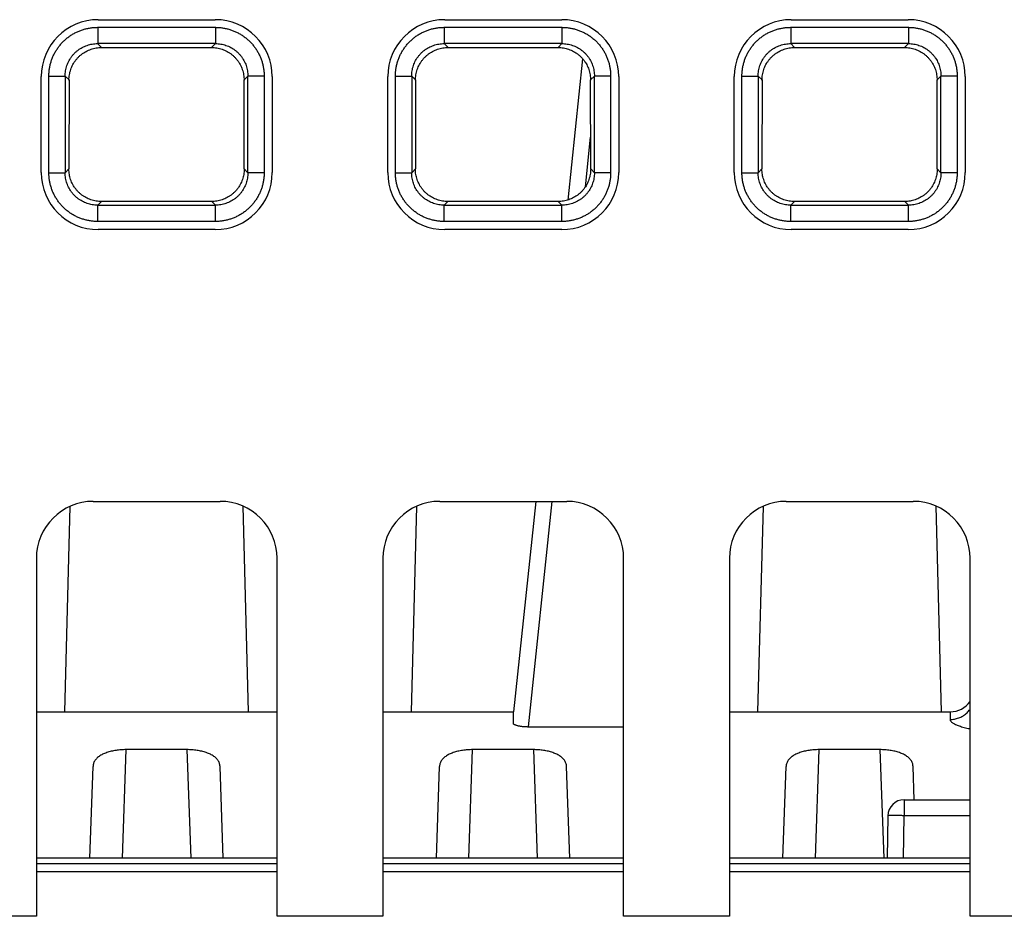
# Model space of a CAD drawing. Header units: inches. Extents: x 0 to 34, y 0 to 22.
# Tile 25 of 78: x 17.014 to 17.619, y 3.807 to 4.358. Entities that reach past the tile are written whole.
import ezdxf

# ---------------------------------------------------------------- set-up
doc = ezdxf.new("R2010")
doc.units = ezdxf.units.IN
doc.header["$LTSCALE"] = 1.87
doc.header["$MEASUREMENT"] = 0
doc.layers.get('0').update_dxf_attribs({"linetype": 'CONTINUOUS'})

msp = doc.modelspace()

# ---------------------------------------------------------------- linework, layer by layer
at = {"color": 7, "linetype": 'CONTINUOUS'}
for p, q in [((17.06193, 4.35808), (17.13393, 4.35808)), ((17.27493, 4.35808), (17.34693, 4.35808)), ((17.48793, 4.35808), (17.55993, 4.35808)), ((17.06163, 4.35339), (17.13398, 4.35339)), ((17.06163, 4.35339), (17.06163, 4.3434)), ((17.13398, 4.35339), (17.13398, 4.3434)), ((17.27463, 4.35339), (17.34698, 4.35339)), ((17.27463, 4.35339), (17.27463, 4.3434)), ((17.34698, 4.35339), (17.34698, 4.3434)), ((17.48763, 4.35339), (17.55998, 4.35339)), ((17.48763, 4.35339), (17.48763, 4.3434)), ((17.55998, 4.35339), (17.55998, 4.3434)), ((17.13398, 4.3434), (17.06162, 4.3434)), ((17.06402, 4.34101), (17.06162, 4.3434)), ((17.06402, 4.34101), (17.1316, 4.34101)), ((17.13398, 4.3434), (17.1316, 4.34101)), ((17.34698, 4.3434), (17.27462, 4.3434)), ((17.27702, 4.34101), (17.27462, 4.3434)), ((17.27702, 4.34101), (17.3446, 4.34101)), ((17.34698, 4.3434), (17.3446, 4.34101)), ((17.55998, 4.3434), (17.48762, 4.3434)), ((17.49002, 4.34101), (17.48762, 4.3434)), ((17.49002, 4.34101), (17.5576, 4.34101)), ((17.55998, 4.3434), (17.5576, 4.34101)), ((17.35972, 4.33409), (17.35054, 4.24723)), ((17.02693, 4.26408), (17.02693, 4.32308)), ((17.03165, 4.32341), (17.04164, 4.32341)), ((17.03165, 4.26406), (17.03165, 4.32341)), ((17.04164, 4.32341), (17.04401, 4.32105)), ((17.04164, 4.32341), (17.04164, 4.26405)), ((17.15161, 4.32105), (17.15397, 4.32342)), ((17.15397, 4.26406), (17.15397, 4.32342)), ((17.16396, 4.32341), (17.15397, 4.32341)), ((17.16396, 4.32341), (17.16396, 4.26406)), ((17.16893, 4.32308), (17.16893, 4.26408)), ((17.23993, 4.26408), (17.23993, 4.32308)), ((17.24465, 4.32341), (17.25464, 4.32341)), ((17.24465, 4.26406), (17.24465, 4.32341)), ((17.25464, 4.32341), (17.25701, 4.32105)), ((17.25464, 4.32341), (17.25464, 4.26405)), ((17.36461, 4.32105), (17.36697, 4.32342)), ((17.36697, 4.26406), (17.36697, 4.32342)), ((17.37696, 4.32341), (17.36697, 4.32341)), ((17.37696, 4.32341), (17.37696, 4.26406)), ((17.38193, 4.32308), (17.38193, 4.26408)), ((17.45293, 4.26408), (17.45293, 4.32308)), ((17.45765, 4.32341), (17.46764, 4.32341)), ((17.45765, 4.26406), (17.45765, 4.32341)), ((17.46764, 4.32341), (17.47001, 4.32105)), ((17.46764, 4.32341), (17.46764, 4.26405)), ((17.57761, 4.32105), (17.57997, 4.32342)), ((17.57997, 4.26406), (17.57997, 4.32342)), ((17.58996, 4.32341), (17.57997, 4.32341)), ((17.58996, 4.32341), (17.58996, 4.26406)), ((17.59493, 4.32308), (17.59493, 4.26408)), ((17.04401, 4.32105), (17.04394, 4.26635)), ((17.15167, 4.26635), (17.15161, 4.32105)), ((17.25701, 4.32105), (17.25694, 4.26635)), ((17.36467, 4.26635), (17.36461, 4.32105)), ((17.47001, 4.32105), (17.46994, 4.26635)), ((17.57767, 4.26635), (17.57761, 4.32105)), ((17.36142, 4.25539), (17.36465, 4.28592)), ((17.03165, 4.26406), (17.04164, 4.26406)), ((17.04394, 4.26635), (17.04164, 4.26405)), ((17.15397, 4.26406), (17.15167, 4.26635)), ((17.16396, 4.26406), (17.15397, 4.26406)), ((17.24465, 4.26406), (17.25464, 4.26406)), ((17.25694, 4.26635), (17.25464, 4.26405)), ((17.36697, 4.26406), (17.36467, 4.26635)), ((17.37696, 4.26406), (17.36697, 4.26406)), ((17.45765, 4.26406), (17.46764, 4.26406)), ((17.46994, 4.26635), (17.46764, 4.26405)), ((17.57997, 4.26406), (17.57767, 4.26635)), ((17.58996, 4.26406), (17.57997, 4.26406)), ((17.06163, 4.24407), (17.0639, 4.24634)), ((17.06163, 4.24407), (17.13399, 4.24407)), ((17.06163, 4.23408), (17.06163, 4.24407)), ((17.13171, 4.24634), (17.0639, 4.24634)), ((17.13171, 4.24634), (17.13399, 4.24407)), ((17.13398, 4.23408), (17.13398, 4.24407)), ((17.27463, 4.24407), (17.2769, 4.24634)), ((17.27463, 4.24407), (17.34699, 4.24407)), ((17.27463, 4.23408), (17.27463, 4.24407)), ((17.34471, 4.24634), (17.2769, 4.24634)), ((17.34471, 4.24634), (17.34699, 4.24407)), ((17.34698, 4.23408), (17.34698, 4.24407)), ((17.48763, 4.24407), (17.4899, 4.24634)), ((17.48763, 4.24407), (17.55999, 4.24407)), ((17.48763, 4.23408), (17.48763, 4.24407)), ((17.55771, 4.24634), (17.4899, 4.24634)), ((17.55771, 4.24634), (17.55999, 4.24407)), ((17.55998, 4.23408), (17.55998, 4.24407)), ((17.13398, 4.23408), (17.06163, 4.23408)), ((17.34698, 4.23408), (17.27463, 4.23408)), ((17.55998, 4.23408), (17.48763, 4.23408)), ((17.13393, 4.22908), (17.06193, 4.22908)), ((17.34693, 4.22908), (17.27493, 4.22908)), ((17.55993, 4.22908), (17.48793, 4.22908)), ((17.05893, 4.06208), (17.13693, 4.06208)), ((17.27193, 4.06208), (17.34993, 4.06208)), ((17.33098, 4.06208), (17.3173, 3.9327)), ((17.32636, 3.92361), (17.341, 4.06208)), ((17.48493, 4.06208), (17.56293, 4.06208)), ((17.04461, 4.05901), (17.04131, 3.93273)), ((17.15431, 3.93273), (17.151, 4.05911)), ((17.25761, 4.05901), (17.25431, 3.93273)), ((17.47061, 4.05901), (17.46731, 3.93273)), ((17.58031, 3.93273), (17.577, 4.05911)), ((17.02393, 4.02708), (17.02393, 3.80708)), ((17.17193, 3.80708), (17.17193, 4.02708)), ((17.23693, 4.02708), (17.23693, 3.80708)), ((17.38493, 3.80708), (17.38493, 4.02708)), ((17.44993, 4.02708), (17.44993, 3.80708)), ((17.59793, 3.80708), (17.59793, 4.02708)), ((17.02393, 3.93273), (17.17193, 3.93273)), ((17.23693, 3.93273), (17.31731, 3.93273)), ((17.31731, 3.92524), (17.31731, 3.93273)), ((17.44993, 3.93273), (17.58569, 3.93273)), ((17.58569, 3.93273), (17.58556, 3.92803)), ((17.32636, 3.92361), (17.38493, 3.92361)), ((17.0768, 3.84276), (17.07913, 3.9095)), ((17.11648, 3.9095), (17.07913, 3.9095)), ((17.11648, 3.9095), (17.11881, 3.84276)), ((17.2898, 3.84276), (17.29213, 3.9095)), ((17.32948, 3.9095), (17.29213, 3.9095)), ((17.32948, 3.9095), (17.33181, 3.84276)), ((17.5028, 3.84276), (17.50513, 3.9095)), ((17.54248, 3.9095), (17.50513, 3.9095)), ((17.54248, 3.9095), (17.54481, 3.84276)), ((17.05681, 3.84276), (17.05879, 3.89924)), ((17.1388, 3.84276), (17.13683, 3.89924)), ((17.26981, 3.84276), (17.27179, 3.89924)), ((17.3518, 3.84276), (17.34983, 3.89924)), ((17.48281, 3.84276), (17.48479, 3.89924)), ((17.56354, 3.87873), (17.56283, 3.89924)), ((17.55733, 3.87873), (17.59793, 3.87873)), ((17.55733, 3.87873), (17.55733, 3.86891)), ((17.54733, 3.86891), (17.54688, 3.84276)), ((17.55688, 3.84276), (17.55733, 3.86891)), ((17.59793, 3.86891), (17.55733, 3.86891)), ((17.17193, 3.84276), (17.02393, 3.84276)), ((17.02393, 3.83946), (17.17193, 3.83946)), ((17.38493, 3.84276), (17.23693, 3.84276)), ((17.23693, 3.83946), (17.38493, 3.83946)), ((17.59793, 3.84276), (17.44993, 3.84276)), ((17.44993, 3.83946), (17.59793, 3.83946)), ((17.17193, 3.83446), (17.02393, 3.83446)), ((17.38493, 3.83446), (17.23693, 3.83446)), ((17.59793, 3.83446), (17.44993, 3.83446)), ((17.02393, 3.80708), (16.95893, 3.80708)), ((17.23693, 3.80708), (17.17193, 3.80708)), ((17.44993, 3.80708), (17.38493, 3.80708)), ((17.97847, 3.80708), (17.59793, 3.80708))]:
    msp.add_line(p, q, dxfattribs=at)
for centre, radius, start, end in [((17.06193, 4.32308), 0.035, 90, 180), ((17.13393, 4.32308), 0.035, 0, 90), ((17.27493, 4.32308), 0.035, 90, 180), ((17.34693, 4.32308), 0.035, 0, 90), ((17.48793, 4.32308), 0.035, 90, 180), ((17.55993, 4.32308), 0.035, 0, 90), ((17.06193, 4.26408), 0.035, 180, 270), ((17.13393, 4.26408), 0.035, 270, 360), ((17.27493, 4.26408), 0.035, 180, 270), ((17.34693, 4.26408), 0.035, 270, 360), ((17.48793, 4.26408), 0.035, 180, 270), ((17.55993, 4.26408), 0.035, 270, 360), ((17.05893, 4.02708), 0.035, 90, 180), ((17.13693, 4.02708), 0.035, 0, 90), ((17.27193, 4.02708), 0.035, 90, 180), ((17.34993, 4.02708), 0.035, 0, 90), ((17.48493, 4.02708), 0.035, 90, 180), ((17.56293, 4.02708), 0.035, 0, 90), ((17.58569, 3.94773), 0.015, 270, 324.75112), ((17.55733, 3.86873), 0.01, 90, 179)]:
    msp.add_arc(centre, radius, start, end, dxfattribs=at)
for points, knots in [([(17.03165, 4.32341), (17.03165, 4.32414), (17.03171, 4.32563), (17.03195, 4.32784), (17.03236, 4.33004), (17.03294, 4.33221), (17.03368, 4.33434), (17.03458, 4.3364), (17.03563, 4.33839), (17.03682, 4.34029), (17.03815, 4.3421), (17.03962, 4.34381), (17.04121, 4.3454), (17.04292, 4.34687), (17.04473, 4.34821), (17.04663, 4.3494), (17.04862, 4.35045), (17.05068, 4.35135), (17.05281, 4.35209), (17.05498, 4.35267), (17.05719, 4.35309), (17.05941, 4.35334), (17.06089, 4.35339), (17.06163, 4.35339)], [0, 0, 0, 0, 0.047006, 0.094319, 0.141877, 0.189582, 0.237333, 0.285038, 0.332694, 0.380352, 0.428054, 0.475799, 0.523576, 0.571354, 0.619092, 0.666762, 0.71442, 0.762147, 0.809961, 0.857762, 0.905438, 0.952883, 1, 1, 1, 1]), ([(17.13398, 4.35339), (17.13472, 4.35339), (17.1362, 4.35334), (17.13841, 4.35309), (17.14062, 4.35268), (17.14279, 4.3521), (17.14491, 4.35136), (17.14697, 4.35046), (17.14896, 4.34942), (17.15087, 4.34822), (17.15267, 4.34689), (17.15438, 4.34542), (17.15597, 4.34383), (17.15744, 4.34213), (17.15878, 4.34032), (17.15997, 4.33841), (17.16102, 4.33642), (17.16192, 4.33436), (17.16267, 4.33224), (17.16325, 4.33006), (17.16366, 4.32785), (17.16391, 4.32563), (17.16396, 4.32415), (17.16396, 4.32341)], [0, 0, 0, 0, 0.047005, 0.094319, 0.141876, 0.189582, 0.237333, 0.285038, 0.332694, 0.380352, 0.428054, 0.475799, 0.523575, 0.571354, 0.619091, 0.666762, 0.71442, 0.762147, 0.809961, 0.857762, 0.905438, 0.952882, 1, 1, 1, 1]), ([(17.24465, 4.32341), (17.24465, 4.32414), (17.24471, 4.32563), (17.24495, 4.32784), (17.24536, 4.33004), (17.24594, 4.33221), (17.24668, 4.33434), (17.24758, 4.3364), (17.24863, 4.33839), (17.24982, 4.34029), (17.25115, 4.3421), (17.25262, 4.34381), (17.25421, 4.3454), (17.25592, 4.34687), (17.25773, 4.34821), (17.25963, 4.3494), (17.26162, 4.35045), (17.26368, 4.35135), (17.26581, 4.35209), (17.26798, 4.35267), (17.27019, 4.35309), (17.27241, 4.35334), (17.27389, 4.35339), (17.27463, 4.35339)], [0, 0, 0, 0, 0.047006, 0.094319, 0.141877, 0.189582, 0.237333, 0.285038, 0.332694, 0.380352, 0.428054, 0.475799, 0.523576, 0.571354, 0.619092, 0.666762, 0.71442, 0.762147, 0.809961, 0.857762, 0.905438, 0.952883, 1, 1, 1, 1]), ([(17.34698, 4.35339), (17.34772, 4.35339), (17.3492, 4.35334), (17.35141, 4.35309), (17.35362, 4.35268), (17.35579, 4.3521), (17.35791, 4.35136), (17.35997, 4.35046), (17.36196, 4.34942), (17.36387, 4.34822), (17.36567, 4.34689), (17.36738, 4.34542), (17.36897, 4.34383), (17.37044, 4.34213), (17.37178, 4.34032), (17.37297, 4.33841), (17.37402, 4.33642), (17.37492, 4.33436), (17.37567, 4.33224), (17.37625, 4.33006), (17.37666, 4.32785), (17.37691, 4.32563), (17.37696, 4.32415), (17.37696, 4.32341)], [0, 0, 0, 0, 0.047005, 0.094319, 0.141876, 0.189582, 0.237333, 0.285038, 0.332694, 0.380352, 0.428054, 0.475799, 0.523575, 0.571354, 0.619091, 0.666762, 0.71442, 0.762147, 0.809961, 0.857762, 0.905438, 0.952882, 1, 1, 1, 1]), ([(17.45765, 4.32341), (17.45765, 4.32414), (17.45771, 4.32563), (17.45795, 4.32784), (17.45836, 4.33004), (17.45894, 4.33221), (17.45968, 4.33434), (17.46058, 4.3364), (17.46163, 4.33839), (17.46282, 4.34029), (17.46415, 4.3421), (17.46562, 4.34381), (17.46721, 4.3454), (17.46892, 4.34687), (17.47073, 4.34821), (17.47263, 4.3494), (17.47462, 4.35045), (17.47668, 4.35135), (17.47881, 4.35209), (17.48098, 4.35267), (17.48319, 4.35309), (17.48541, 4.35334), (17.48689, 4.35339), (17.48763, 4.35339)], [0, 0, 0, 0, 0.047006, 0.094319, 0.141877, 0.189582, 0.237333, 0.285038, 0.332694, 0.380352, 0.428054, 0.475799, 0.523576, 0.571354, 0.619092, 0.666762, 0.71442, 0.762147, 0.809961, 0.857762, 0.905438, 0.952883, 1, 1, 1, 1]), ([(17.55998, 4.35339), (17.56072, 4.35339), (17.5622, 4.35334), (17.56441, 4.35309), (17.56662, 4.35268), (17.56879, 4.3521), (17.57091, 4.35136), (17.57297, 4.35046), (17.57496, 4.34942), (17.57687, 4.34822), (17.57867, 4.34689), (17.58038, 4.34542), (17.58197, 4.34383), (17.58344, 4.34213), (17.58478, 4.34032), (17.58597, 4.33841), (17.58702, 4.33642), (17.58792, 4.33436), (17.58867, 4.33224), (17.58925, 4.33006), (17.58966, 4.32785), (17.58991, 4.32563), (17.58996, 4.32415), (17.58996, 4.32341)], [0, 0, 0, 0, 0.047005, 0.094319, 0.141876, 0.189582, 0.237333, 0.285038, 0.332694, 0.380352, 0.428054, 0.475799, 0.523575, 0.571354, 0.619091, 0.666762, 0.71442, 0.762147, 0.809961, 0.857762, 0.905438, 0.952882, 1, 1, 1, 1]), ([(17.04164, 4.32341), (17.04164, 4.32396), (17.04169, 4.32506), (17.04189, 4.32671), (17.04223, 4.32833), (17.0427, 4.32991), (17.0433, 4.33145), (17.04403, 4.33294), (17.04487, 4.33436), (17.04583, 4.3357), (17.04689, 4.33696), (17.04806, 4.33813), (17.04932, 4.3392), (17.05067, 4.34016), (17.05209, 4.34101), (17.05357, 4.34173), (17.05512, 4.34233), (17.05671, 4.34281), (17.05833, 4.34315), (17.05997, 4.34335), (17.06108, 4.3434), (17.06163, 4.3434)], [0, 0, 0, 0, 0.052695, 0.105385, 0.158057, 0.2107, 0.2633, 0.315847, 0.368355, 0.420845, 0.473353, 0.525913, 0.578519, 0.631135, 0.683744, 0.736378, 0.789071, 0.841811, 0.894573, 0.947332, 1, 1, 1, 1]), ([(17.04397, 4.32088), (17.04397, 4.32146), (17.04406, 4.32259), (17.04424, 4.32426), (17.04459, 4.32589), (17.04505, 4.32748), (17.04566, 4.32903), (17.04638, 4.33052), (17.04723, 4.33194), (17.04819, 4.33329), (17.04926, 4.33456), (17.05044, 4.33574), (17.05171, 4.33681), (17.05306, 4.33777), (17.05448, 4.33862), (17.05598, 4.33935), (17.05753, 4.33995), (17.05912, 4.34043), (17.06074, 4.34076), (17.06238, 4.34097), (17.06347, 4.34101), (17.06402, 4.34101)], [0, 0, 0, 0, 0.054999, 0.107483, 0.160155, 0.212684, 0.265083, 0.317605, 0.370176, 0.422703, 0.475279, 0.527796, 0.580395, 0.632945, 0.685522, 0.73813, 0.790739, 0.843387, 0.895826, 0.948057, 1, 1, 1, 1]), ([(17.1316, 4.34101), (17.13215, 4.34101), (17.13325, 4.34096), (17.1349, 4.34076), (17.13653, 4.34042), (17.13812, 4.33994), (17.13966, 4.33934), (17.14115, 4.33861), (17.14258, 4.33776), (17.14393, 4.3368), (17.14519, 4.33572), (17.14636, 4.33455), (17.14743, 4.33328), (17.14839, 4.33193), (17.14924, 4.33051), (17.14996, 4.32902), (17.15056, 4.32747), (17.15103, 4.32588), (17.15137, 4.32426), (17.15156, 4.32259), (17.15164, 4.32146), (17.15164, 4.32088)], [0, 0, 0, 0, 0.052542, 0.105118, 0.157627, 0.210203, 0.262708, 0.31525, 0.367777, 0.420272, 0.472808, 0.525262, 0.577778, 0.630246, 0.682757, 0.735217, 0.787557, 0.840027, 0.892636, 0.945041, 1, 1, 1, 1]), ([(17.13398, 4.3434), (17.13453, 4.3434), (17.13564, 4.34335), (17.13728, 4.34315), (17.1389, 4.34281), (17.14049, 4.34234), (17.14203, 4.34174), (17.14351, 4.34101), (17.14493, 4.34017), (17.14627, 4.33921), (17.14753, 4.33815), (17.1487, 4.33698), (17.14977, 4.33572), (17.15073, 4.33437), (17.15158, 4.33295), (17.15231, 4.33147), (17.15291, 4.32992), (17.15338, 4.32833), (17.15372, 4.32671), (17.15392, 4.32507), (17.15397, 4.32396), (17.15397, 4.32341)], [0, 0, 0, 0, 0.052695, 0.105385, 0.158057, 0.2107, 0.2633, 0.315847, 0.368355, 0.420845, 0.473353, 0.525913, 0.578519, 0.631135, 0.683744, 0.736378, 0.789071, 0.841811, 0.894573, 0.947332, 1, 1, 1, 1]), ([(17.25464, 4.32341), (17.25464, 4.32396), (17.25469, 4.32506), (17.25489, 4.32671), (17.25523, 4.32833), (17.2557, 4.32991), (17.2563, 4.33145), (17.25703, 4.33294), (17.25787, 4.33436), (17.25883, 4.3357), (17.25989, 4.33696), (17.26106, 4.33813), (17.26232, 4.3392), (17.26367, 4.34016), (17.26509, 4.34101), (17.26657, 4.34173), (17.26812, 4.34233), (17.26971, 4.34281), (17.27133, 4.34315), (17.27297, 4.34335), (17.27408, 4.3434), (17.27463, 4.3434)], [0, 0, 0, 0, 0.052695, 0.105385, 0.158057, 0.2107, 0.2633, 0.315847, 0.368355, 0.420845, 0.473353, 0.525913, 0.578519, 0.631135, 0.683744, 0.736378, 0.789071, 0.841811, 0.894573, 0.947332, 1, 1, 1, 1]), ([(17.25697, 4.32088), (17.25697, 4.32146), (17.25706, 4.32259), (17.25724, 4.32426), (17.25759, 4.32589), (17.25805, 4.32748), (17.25866, 4.32903), (17.25938, 4.33052), (17.26023, 4.33194), (17.26119, 4.33329), (17.26226, 4.33456), (17.26344, 4.33574), (17.26471, 4.33681), (17.26606, 4.33777), (17.26748, 4.33862), (17.26898, 4.33935), (17.27053, 4.33995), (17.27212, 4.34043), (17.27374, 4.34076), (17.27538, 4.34097), (17.27647, 4.34101), (17.27702, 4.34101)], [0, 0, 0, 0, 0.054999, 0.107483, 0.160155, 0.212684, 0.265083, 0.317605, 0.370176, 0.422703, 0.475279, 0.527796, 0.580395, 0.632945, 0.685522, 0.73813, 0.790739, 0.843387, 0.895826, 0.948057, 1, 1, 1, 1]), ([(17.3446, 4.34101), (17.34515, 4.34101), (17.34625, 4.34096), (17.3479, 4.34076), (17.34953, 4.34042), (17.35112, 4.33994), (17.35266, 4.33934), (17.35415, 4.33861), (17.35558, 4.33776), (17.35693, 4.3368), (17.35819, 4.33572), (17.35936, 4.33455), (17.36043, 4.33328), (17.36139, 4.33193), (17.36224, 4.33051), (17.36296, 4.32902), (17.36356, 4.32747), (17.36403, 4.32588), (17.36437, 4.32426), (17.36456, 4.32259), (17.36464, 4.32146), (17.36464, 4.32088)], [0, 0, 0, 0, 0.052542, 0.105118, 0.157627, 0.210203, 0.262708, 0.31525, 0.367777, 0.420272, 0.472808, 0.525262, 0.577778, 0.630246, 0.682757, 0.735217, 0.787557, 0.840027, 0.892636, 0.945041, 1, 1, 1, 1]), ([(17.34698, 4.3434), (17.34753, 4.3434), (17.34864, 4.34335), (17.35028, 4.34315), (17.3519, 4.34281), (17.35349, 4.34234), (17.35503, 4.34174), (17.35651, 4.34101), (17.35793, 4.34017), (17.35927, 4.33921), (17.36053, 4.33815), (17.3617, 4.33698), (17.36277, 4.33572), (17.36373, 4.33437), (17.36458, 4.33295), (17.36531, 4.33147), (17.36591, 4.32992), (17.36638, 4.32833), (17.36672, 4.32671), (17.36692, 4.32507), (17.36697, 4.32396), (17.36697, 4.32341)], [0, 0, 0, 0, 0.052695, 0.105385, 0.158057, 0.2107, 0.2633, 0.315847, 0.368355, 0.420845, 0.473353, 0.525913, 0.578519, 0.631135, 0.683744, 0.736378, 0.789071, 0.841811, 0.894573, 0.947332, 1, 1, 1, 1]), ([(17.46764, 4.32341), (17.46764, 4.32396), (17.46769, 4.32506), (17.46789, 4.32671), (17.46823, 4.32833), (17.4687, 4.32991), (17.4693, 4.33145), (17.47003, 4.33294), (17.47087, 4.33436), (17.47183, 4.3357), (17.47289, 4.33696), (17.47406, 4.33813), (17.47532, 4.3392), (17.47667, 4.34016), (17.47809, 4.34101), (17.47957, 4.34173), (17.48112, 4.34233), (17.48271, 4.34281), (17.48433, 4.34315), (17.48597, 4.34335), (17.48708, 4.3434), (17.48763, 4.3434)], [0, 0, 0, 0, 0.052695, 0.105385, 0.158057, 0.2107, 0.2633, 0.315847, 0.368355, 0.420845, 0.473353, 0.525913, 0.578519, 0.631135, 0.683744, 0.736378, 0.789071, 0.841811, 0.894573, 0.947332, 1, 1, 1, 1]), ([(17.46997, 4.32088), (17.46997, 4.32146), (17.47006, 4.32259), (17.47024, 4.32426), (17.47059, 4.32589), (17.47105, 4.32748), (17.47166, 4.32903), (17.47238, 4.33052), (17.47323, 4.33194), (17.47419, 4.33329), (17.47526, 4.33456), (17.47644, 4.33574), (17.47771, 4.33681), (17.47906, 4.33777), (17.48048, 4.33862), (17.48198, 4.33935), (17.48353, 4.33995), (17.48512, 4.34043), (17.48674, 4.34076), (17.48838, 4.34097), (17.48947, 4.34101), (17.49002, 4.34101)], [0, 0, 0, 0, 0.054999, 0.107483, 0.160155, 0.212684, 0.265083, 0.317605, 0.370176, 0.422703, 0.475279, 0.527796, 0.580395, 0.632945, 0.685522, 0.73813, 0.790739, 0.843387, 0.895826, 0.948057, 1, 1, 1, 1]), ([(17.5576, 4.34101), (17.55815, 4.34101), (17.55925, 4.34096), (17.5609, 4.34076), (17.56253, 4.34042), (17.56412, 4.33994), (17.56566, 4.33934), (17.56715, 4.33861), (17.56858, 4.33776), (17.56993, 4.3368), (17.57119, 4.33572), (17.57236, 4.33455), (17.57343, 4.33328), (17.57439, 4.33193), (17.57524, 4.33051), (17.57596, 4.32902), (17.57656, 4.32747), (17.57703, 4.32588), (17.57737, 4.32426), (17.57756, 4.32259), (17.57764, 4.32146), (17.57764, 4.32088)], [0, 0, 0, 0, 0.052542, 0.105118, 0.157627, 0.210203, 0.262708, 0.31525, 0.367777, 0.420272, 0.472808, 0.525262, 0.577778, 0.630246, 0.682757, 0.735217, 0.787557, 0.840027, 0.892636, 0.945041, 1, 1, 1, 1]), ([(17.55998, 4.3434), (17.56053, 4.3434), (17.56164, 4.34335), (17.56328, 4.34315), (17.5649, 4.34281), (17.56649, 4.34234), (17.56803, 4.34174), (17.56951, 4.34101), (17.57093, 4.34017), (17.57227, 4.33921), (17.57353, 4.33815), (17.5747, 4.33698), (17.57577, 4.33572), (17.57673, 4.33437), (17.57758, 4.33295), (17.57831, 4.33147), (17.57891, 4.32992), (17.57938, 4.32833), (17.57972, 4.32671), (17.57992, 4.32507), (17.57997, 4.32396), (17.57997, 4.32341)], [0, 0, 0, 0, 0.052695, 0.105385, 0.158057, 0.2107, 0.2633, 0.315847, 0.368355, 0.420845, 0.473353, 0.525913, 0.578519, 0.631135, 0.683744, 0.736378, 0.789071, 0.841811, 0.894573, 0.947332, 1, 1, 1, 1]), ([(17.06163, 4.23408), (17.0609, 4.23408), (17.05942, 4.23413), (17.0572, 4.23438), (17.055, 4.23479), (17.05283, 4.23537), (17.0507, 4.23611), (17.04864, 4.23701), (17.04665, 4.23805), (17.04475, 4.23924), (17.04294, 4.24058), (17.04123, 4.24205), (17.03964, 4.24364), (17.03817, 4.24534), (17.03683, 4.24715), (17.03564, 4.24906), (17.03459, 4.25104), (17.03369, 4.25311), (17.03295, 4.25523), (17.03237, 4.25741), (17.03195, 4.25961), (17.03171, 4.26184), (17.03165, 4.26332), (17.03165, 4.26406)], [0, 0, 0, 0, 0.047006, 0.094319, 0.141877, 0.189582, 0.237333, 0.285038, 0.332694, 0.380352, 0.428054, 0.475799, 0.523576, 0.571354, 0.619092, 0.666762, 0.71442, 0.762147, 0.809961, 0.857762, 0.905438, 0.952883, 1, 1, 1, 1]), ([(17.06163, 4.24407), (17.06108, 4.24407), (17.05998, 4.24412), (17.05833, 4.24432), (17.05671, 4.24466), (17.05513, 4.24513), (17.05359, 4.24573), (17.0521, 4.24645), (17.05068, 4.2473), (17.04934, 4.24826), (17.04808, 4.24932), (17.04691, 4.25049), (17.04584, 4.25175), (17.04488, 4.25309), (17.04403, 4.25452), (17.04331, 4.256), (17.04271, 4.25754), (17.04223, 4.25913), (17.04189, 4.26076), (17.04169, 4.2624), (17.04164, 4.2635), (17.04164, 4.26405)], [0, 0, 0, 0, 0.052695, 0.105385, 0.158057, 0.2107, 0.2633, 0.315847, 0.368355, 0.420845, 0.473353, 0.525913, 0.578519, 0.631135, 0.683744, 0.736378, 0.789071, 0.841811, 0.894573, 0.947332, 1, 1, 1, 1]), ([(17.0639, 4.24634), (17.06335, 4.24634), (17.06225, 4.24639), (17.06061, 4.24659), (17.059, 4.24693), (17.05741, 4.2474), (17.05587, 4.248), (17.05439, 4.24873), (17.05297, 4.24957), (17.05163, 4.25053), (17.05037, 4.2516), (17.0492, 4.25277), (17.04813, 4.25403), (17.04718, 4.25537), (17.04633, 4.25679), (17.0456, 4.25828), (17.045, 4.25983), (17.04453, 4.26141), (17.0442, 4.26301), (17.04399, 4.26454), (17.04397, 4.26555), (17.04397, 4.26601)], [0, 0, 0, 0, 0.053157, 0.106325, 0.159412, 0.212556, 0.265627, 0.318744, 0.371841, 0.424915, 0.478055, 0.531162, 0.584357, 0.637442, 0.690524, 0.743809, 0.797414, 0.850856, 0.903189, 0.955102, 1, 1, 1, 1]), ([(17.15164, 4.26601), (17.15164, 4.26555), (17.15163, 4.26454), (17.15142, 4.26301), (17.15109, 4.26141), (17.15061, 4.25982), (17.15001, 4.25827), (17.14928, 4.25678), (17.14843, 4.25536), (17.14747, 4.25401), (17.1464, 4.25275), (17.14523, 4.25158), (17.14397, 4.25052), (17.14262, 4.24956), (17.1412, 4.24871), (17.13971, 4.24799), (17.13817, 4.24739), (17.13658, 4.24692), (17.13497, 4.24659), (17.13334, 4.24639), (17.13225, 4.24634), (17.13171, 4.24634)], [0, 0, 0, 0, 0.044816, 0.096787, 0.149204, 0.202749, 0.25643, 0.309787, 0.36294, 0.416121, 0.469397, 0.522591, 0.575819, 0.628963, 0.682139, 0.735345, 0.788558, 0.841804, 0.894816, 0.947579, 1, 1, 1, 1]), ([(17.16396, 4.26406), (17.16396, 4.26332), (17.16391, 4.26184), (17.16366, 4.25963), (17.16325, 4.25743), (17.16267, 4.25525), (17.16193, 4.25313), (17.16103, 4.25107), (17.15999, 4.24908), (17.1588, 4.24718), (17.15746, 4.24537), (17.15599, 4.24366), (17.1544, 4.24207), (17.1527, 4.2406), (17.15089, 4.23926), (17.14898, 4.23807), (17.147, 4.23702), (17.14493, 4.23612), (17.14281, 4.23537), (17.14063, 4.23479), (17.13843, 4.23438), (17.13621, 4.23413), (17.13472, 4.23408), (17.13398, 4.23408)], [0, 0, 0, 0, 0.047005, 0.094319, 0.141876, 0.189582, 0.237333, 0.285038, 0.332694, 0.380352, 0.428054, 0.475799, 0.523575, 0.571354, 0.619091, 0.666762, 0.71442, 0.762147, 0.809961, 0.857762, 0.905438, 0.952882, 1, 1, 1, 1]), ([(17.15397, 4.26406), (17.15397, 4.26351), (17.15393, 4.2624), (17.15372, 4.26076), (17.15338, 4.25914), (17.15291, 4.25755), (17.15231, 4.25601), (17.15159, 4.25453), (17.15074, 4.25311), (17.14978, 4.25177), (17.14872, 4.25051), (17.14755, 4.24934), (17.14629, 4.24827), (17.14495, 4.24731), (17.14353, 4.24646), (17.14204, 4.24573), (17.1405, 4.24513), (17.13891, 4.24466), (17.13729, 4.24432), (17.13564, 4.24412), (17.13454, 4.24407), (17.13399, 4.24407)], [0, 0, 0, 0, 0.052695, 0.105385, 0.158057, 0.2107, 0.2633, 0.315847, 0.368355, 0.420845, 0.473353, 0.525913, 0.578519, 0.631135, 0.683744, 0.736378, 0.789071, 0.841811, 0.894573, 0.947332, 1, 1, 1, 1]), ([(17.27463, 4.23408), (17.2739, 4.23408), (17.27242, 4.23413), (17.2702, 4.23438), (17.268, 4.23479), (17.26583, 4.23537), (17.2637, 4.23611), (17.26164, 4.23701), (17.25965, 4.23805), (17.25775, 4.23924), (17.25594, 4.24058), (17.25423, 4.24205), (17.25264, 4.24364), (17.25117, 4.24534), (17.24983, 4.24715), (17.24864, 4.24906), (17.24759, 4.25104), (17.24669, 4.25311), (17.24595, 4.25523), (17.24537, 4.25741), (17.24495, 4.25961), (17.24471, 4.26184), (17.24465, 4.26332), (17.24465, 4.26406)], [0, 0, 0, 0, 0.047006, 0.094319, 0.141877, 0.189582, 0.237333, 0.285038, 0.332694, 0.380352, 0.428054, 0.475799, 0.523576, 0.571354, 0.619092, 0.666762, 0.71442, 0.762147, 0.809961, 0.857762, 0.905438, 0.952883, 1, 1, 1, 1]), ([(17.27463, 4.24407), (17.27408, 4.24407), (17.27298, 4.24412), (17.27133, 4.24432), (17.26971, 4.24466), (17.26813, 4.24513), (17.26659, 4.24573), (17.2651, 4.24645), (17.26368, 4.2473), (17.26234, 4.24826), (17.26108, 4.24932), (17.25991, 4.25049), (17.25884, 4.25175), (17.25788, 4.25309), (17.25703, 4.25452), (17.25631, 4.256), (17.25571, 4.25754), (17.25523, 4.25913), (17.25489, 4.26076), (17.25469, 4.2624), (17.25464, 4.2635), (17.25464, 4.26405)], [0, 0, 0, 0, 0.052695, 0.105385, 0.158057, 0.2107, 0.2633, 0.315847, 0.368355, 0.420845, 0.473353, 0.525913, 0.578519, 0.631135, 0.683744, 0.736378, 0.789071, 0.841811, 0.894573, 0.947332, 1, 1, 1, 1]), ([(17.2769, 4.24634), (17.27635, 4.24634), (17.27525, 4.24639), (17.27361, 4.24659), (17.272, 4.24693), (17.27041, 4.2474), (17.26887, 4.248), (17.26739, 4.24873), (17.26597, 4.24957), (17.26463, 4.25053), (17.26337, 4.2516), (17.2622, 4.25277), (17.26113, 4.25403), (17.26018, 4.25537), (17.25933, 4.25679), (17.2586, 4.25828), (17.258, 4.25983), (17.25753, 4.26141), (17.2572, 4.26301), (17.25699, 4.26454), (17.25697, 4.26555), (17.25697, 4.26601)], [0, 0, 0, 0, 0.053157, 0.106325, 0.159412, 0.212556, 0.265627, 0.318744, 0.371841, 0.424915, 0.478055, 0.531162, 0.584357, 0.637442, 0.690524, 0.743809, 0.797414, 0.850856, 0.903189, 0.955102, 1, 1, 1, 1]), ([(17.36464, 4.26601), (17.36464, 4.26555), (17.36463, 4.26454), (17.36442, 4.26301), (17.36409, 4.26141), (17.36361, 4.25982), (17.36301, 4.25827), (17.36228, 4.25678), (17.36143, 4.25536), (17.36047, 4.25401), (17.3594, 4.25275), (17.35823, 4.25158), (17.35697, 4.25052), (17.35562, 4.24956), (17.3542, 4.24871), (17.35271, 4.24799), (17.35117, 4.24739), (17.34958, 4.24692), (17.34797, 4.24659), (17.34634, 4.24639), (17.34525, 4.24634), (17.34471, 4.24634)], [0, 0, 0, 0, 0.044816, 0.096787, 0.149204, 0.202749, 0.25643, 0.309787, 0.36294, 0.416121, 0.469397, 0.522591, 0.575819, 0.628963, 0.682139, 0.735345, 0.788558, 0.841804, 0.894816, 0.947579, 1, 1, 1, 1]), ([(17.37696, 4.26406), (17.37696, 4.26332), (17.37691, 4.26184), (17.37666, 4.25963), (17.37625, 4.25743), (17.37567, 4.25525), (17.37493, 4.25313), (17.37403, 4.25107), (17.37299, 4.24908), (17.3718, 4.24718), (17.37046, 4.24537), (17.36899, 4.24366), (17.3674, 4.24207), (17.3657, 4.2406), (17.36389, 4.23926), (17.36198, 4.23807), (17.36, 4.23702), (17.35793, 4.23612), (17.35581, 4.23537), (17.35363, 4.23479), (17.35143, 4.23438), (17.34921, 4.23413), (17.34772, 4.23408), (17.34698, 4.23408)], [0, 0, 0, 0, 0.047005, 0.094319, 0.141876, 0.189582, 0.237333, 0.285038, 0.332694, 0.380352, 0.428054, 0.475799, 0.523575, 0.571354, 0.619091, 0.666762, 0.71442, 0.762147, 0.809961, 0.857762, 0.905438, 0.952882, 1, 1, 1, 1]), ([(17.36697, 4.26406), (17.36697, 4.26351), (17.36693, 4.2624), (17.36672, 4.26076), (17.36638, 4.25914), (17.36591, 4.25755), (17.36531, 4.25601), (17.36459, 4.25453), (17.36374, 4.25311), (17.36278, 4.25177), (17.36172, 4.25051), (17.36055, 4.24934), (17.35929, 4.24827), (17.35795, 4.24731), (17.35653, 4.24646), (17.35504, 4.24573), (17.3535, 4.24513), (17.35191, 4.24466), (17.35029, 4.24432), (17.34864, 4.24412), (17.34754, 4.24407), (17.34699, 4.24407)], [0, 0, 0, 0, 0.052695, 0.105385, 0.158057, 0.2107, 0.2633, 0.315847, 0.368355, 0.420845, 0.473353, 0.525913, 0.578519, 0.631135, 0.683744, 0.736378, 0.789071, 0.841811, 0.894573, 0.947332, 1, 1, 1, 1]), ([(17.48763, 4.23408), (17.4869, 4.23408), (17.48542, 4.23413), (17.4832, 4.23438), (17.481, 4.23479), (17.47883, 4.23537), (17.4767, 4.23611), (17.47464, 4.23701), (17.47265, 4.23805), (17.47075, 4.23924), (17.46894, 4.24058), (17.46723, 4.24205), (17.46564, 4.24364), (17.46417, 4.24534), (17.46283, 4.24715), (17.46164, 4.24906), (17.46059, 4.25104), (17.45969, 4.25311), (17.45895, 4.25523), (17.45837, 4.25741), (17.45795, 4.25961), (17.45771, 4.26184), (17.45765, 4.26332), (17.45765, 4.26406)], [0, 0, 0, 0, 0.047006, 0.094319, 0.141877, 0.189582, 0.237333, 0.285038, 0.332694, 0.380352, 0.428054, 0.475799, 0.523576, 0.571354, 0.619092, 0.666762, 0.71442, 0.762147, 0.809961, 0.857762, 0.905438, 0.952883, 1, 1, 1, 1]), ([(17.48763, 4.24407), (17.48708, 4.24407), (17.48598, 4.24412), (17.48433, 4.24432), (17.48271, 4.24466), (17.48113, 4.24513), (17.47959, 4.24573), (17.4781, 4.24645), (17.47668, 4.2473), (17.47534, 4.24826), (17.47408, 4.24932), (17.47291, 4.25049), (17.47184, 4.25175), (17.47088, 4.25309), (17.47003, 4.25452), (17.46931, 4.256), (17.46871, 4.25754), (17.46823, 4.25913), (17.46789, 4.26076), (17.46769, 4.2624), (17.46764, 4.2635), (17.46764, 4.26405)], [0, 0, 0, 0, 0.052695, 0.105385, 0.158057, 0.2107, 0.2633, 0.315847, 0.368355, 0.420845, 0.473353, 0.525913, 0.578519, 0.631135, 0.683744, 0.736378, 0.789071, 0.841811, 0.894573, 0.947332, 1, 1, 1, 1]), ([(17.4899, 4.24634), (17.48935, 4.24634), (17.48825, 4.24639), (17.48661, 4.24659), (17.485, 4.24693), (17.48341, 4.2474), (17.48187, 4.248), (17.48039, 4.24873), (17.47897, 4.24957), (17.47763, 4.25053), (17.47637, 4.2516), (17.4752, 4.25277), (17.47413, 4.25403), (17.47318, 4.25537), (17.47233, 4.25679), (17.4716, 4.25828), (17.471, 4.25983), (17.47053, 4.26141), (17.4702, 4.26301), (17.46999, 4.26454), (17.46997, 4.26555), (17.46997, 4.26601)], [0, 0, 0, 0, 0.053157, 0.106325, 0.159412, 0.212556, 0.265627, 0.318744, 0.371841, 0.424915, 0.478055, 0.531162, 0.584357, 0.637442, 0.690524, 0.743809, 0.797414, 0.850856, 0.903189, 0.955102, 1, 1, 1, 1]), ([(17.57764, 4.26601), (17.57764, 4.26555), (17.57763, 4.26454), (17.57742, 4.26301), (17.57709, 4.26141), (17.57661, 4.25982), (17.57601, 4.25827), (17.57528, 4.25678), (17.57443, 4.25536), (17.57347, 4.25401), (17.5724, 4.25275), (17.57123, 4.25158), (17.56997, 4.25052), (17.56862, 4.24956), (17.5672, 4.24871), (17.56571, 4.24799), (17.56417, 4.24739), (17.56258, 4.24692), (17.56097, 4.24659), (17.55934, 4.24639), (17.55825, 4.24634), (17.55771, 4.24634)], [0, 0, 0, 0, 0.044816, 0.096787, 0.149204, 0.202749, 0.25643, 0.309787, 0.36294, 0.416121, 0.469397, 0.522591, 0.575819, 0.628963, 0.682139, 0.735345, 0.788558, 0.841804, 0.894816, 0.947579, 1, 1, 1, 1]), ([(17.58996, 4.26406), (17.58996, 4.26332), (17.58991, 4.26184), (17.58966, 4.25963), (17.58925, 4.25743), (17.58867, 4.25525), (17.58793, 4.25313), (17.58703, 4.25107), (17.58599, 4.24908), (17.5848, 4.24718), (17.58346, 4.24537), (17.58199, 4.24366), (17.5804, 4.24207), (17.5787, 4.2406), (17.57689, 4.23926), (17.57498, 4.23807), (17.573, 4.23702), (17.57093, 4.23612), (17.56881, 4.23537), (17.56663, 4.23479), (17.56443, 4.23438), (17.56221, 4.23413), (17.56072, 4.23408), (17.55998, 4.23408)], [0, 0, 0, 0, 0.047005, 0.094319, 0.141876, 0.189582, 0.237333, 0.285038, 0.332694, 0.380352, 0.428054, 0.475799, 0.523575, 0.571354, 0.619091, 0.666762, 0.71442, 0.762147, 0.809961, 0.857762, 0.905438, 0.952882, 1, 1, 1, 1]), ([(17.57997, 4.26406), (17.57997, 4.26351), (17.57993, 4.2624), (17.57972, 4.26076), (17.57938, 4.25914), (17.57891, 4.25755), (17.57831, 4.25601), (17.57759, 4.25453), (17.57674, 4.25311), (17.57578, 4.25177), (17.57472, 4.25051), (17.57355, 4.24934), (17.57229, 4.24827), (17.57095, 4.24731), (17.56953, 4.24646), (17.56804, 4.24573), (17.5665, 4.24513), (17.56491, 4.24466), (17.56329, 4.24432), (17.56164, 4.24412), (17.56054, 4.24407), (17.55999, 4.24407)], [0, 0, 0, 0, 0.052695, 0.105385, 0.158057, 0.2107, 0.2633, 0.315847, 0.368355, 0.420845, 0.473353, 0.525913, 0.578519, 0.631135, 0.683744, 0.736378, 0.789071, 0.841811, 0.894573, 0.947332, 1, 1, 1, 1]), ([(17.58556, 3.92803), (17.58602, 3.92803), (17.58693, 3.92807), (17.58828, 3.92825), (17.58961, 3.92855), (17.5909, 3.92897), (17.59216, 3.9295), (17.59335, 3.93014), (17.59449, 3.93088), (17.59555, 3.93172), (17.59652, 3.93266), (17.59732, 3.93357), (17.59777, 3.93417), (17.59794, 3.93442)], [0, 0, 0, 0, 0.094137, 0.188249, 0.282269, 0.376176, 0.469981, 0.563664, 0.657195, 0.750564, 0.843772, 0.936824, 1, 1, 1, 1]), ([(17.58556, 3.92803), (17.58556, 3.92789), (17.58562, 3.92758), (17.58587, 3.92713), (17.58627, 3.92667), (17.58684, 3.9262), (17.58756, 3.92572), (17.58844, 3.92524), (17.58948, 3.92476), (17.59066, 3.92428), (17.59198, 3.92382), (17.59344, 3.92336), (17.59503, 3.92293), (17.59654, 3.92256), (17.59752, 3.92235), (17.59793, 3.92226)], [0, 0, 0, 0, 0.030072, 0.065184, 0.107861, 0.159482, 0.220665, 0.291575, 0.372183, 0.462381, 0.561902, 0.670232, 0.786771, 0.910827, 1, 1, 1, 1]), ([(17.31731, 3.92524), (17.31744, 3.92515), (17.31774, 3.92499), (17.31823, 3.92477), (17.31881, 3.92457), (17.31945, 3.92438), (17.32016, 3.92421), (17.32093, 3.92405), (17.32175, 3.92392), (17.32262, 3.92381), (17.32352, 3.92372), (17.32445, 3.92365), (17.3254, 3.92362), (17.32604, 3.92361), (17.32636, 3.92361)], [0, 0, 0, 0, 0.050631, 0.109148, 0.175004, 0.247387, 0.326091, 0.410967, 0.500951, 0.59485, 0.692371, 0.79328, 0.896278, 1, 1, 1, 1]), ([(17.07913, 3.9095), (17.07861, 3.9095), (17.07756, 3.90948), (17.076, 3.9094), (17.07445, 3.90926), (17.07293, 3.90906), (17.07143, 3.9088), (17.06997, 3.90849), (17.06856, 3.90811), (17.0672, 3.90768), (17.06592, 3.90719), (17.0647, 3.90664), (17.06358, 3.90604), (17.06255, 3.90537), (17.06162, 3.90464), (17.0608, 3.90386), (17.06011, 3.90303), (17.05956, 3.90214), (17.05914, 3.90121), (17.05887, 3.90024), (17.0588, 3.89958), (17.05879, 3.89924)], [0, 0, 0, 0, 0.063283, 0.126531, 0.189341, 0.251635, 0.313001, 0.373317, 0.432292, 0.489656, 0.545327, 0.599004, 0.650697, 0.700215, 0.747616, 0.792986, 0.83648, 0.878479, 0.919306, 0.959617, 1, 1, 1, 1]), ([(17.13683, 3.89924), (17.13682, 3.89958), (17.13674, 3.90024), (17.13647, 3.90121), (17.13606, 3.90214), (17.1355, 3.90303), (17.13481, 3.90386), (17.134, 3.90464), (17.13307, 3.90537), (17.13204, 3.90604), (17.13091, 3.90664), (17.1297, 3.90719), (17.12841, 3.90768), (17.12706, 3.90811), (17.12564, 3.90849), (17.12419, 3.9088), (17.12269, 3.90906), (17.12116, 3.90926), (17.11961, 3.9094), (17.11805, 3.90948), (17.11701, 3.9095), (17.11648, 3.9095)], [0, 0, 0, 0, 0.040384, 0.080694, 0.121522, 0.163522, 0.207015, 0.252387, 0.29979, 0.349308, 0.401006, 0.454684, 0.510356, 0.567727, 0.626699, 0.687025, 0.748383, 0.810673, 0.873481, 0.936721, 1, 1, 1, 1]), ([(17.29213, 3.9095), (17.29161, 3.9095), (17.29056, 3.90948), (17.289, 3.9094), (17.28745, 3.90926), (17.28593, 3.90906), (17.28443, 3.9088), (17.28297, 3.90849), (17.28156, 3.90811), (17.2802, 3.90768), (17.27892, 3.90719), (17.2777, 3.90664), (17.27658, 3.90604), (17.27555, 3.90537), (17.27462, 3.90464), (17.2738, 3.90386), (17.27311, 3.90303), (17.27256, 3.90214), (17.27214, 3.90121), (17.27187, 3.90024), (17.2718, 3.89958), (17.27179, 3.89924)], [0, 0, 0, 0, 0.063283, 0.126531, 0.189341, 0.251635, 0.313001, 0.373317, 0.432292, 0.489656, 0.545327, 0.599004, 0.650697, 0.700215, 0.747616, 0.792986, 0.83648, 0.878479, 0.919306, 0.959617, 1, 1, 1, 1]), ([(17.34983, 3.89924), (17.34982, 3.89958), (17.34974, 3.90024), (17.34947, 3.90121), (17.34906, 3.90214), (17.3485, 3.90303), (17.34781, 3.90386), (17.347, 3.90464), (17.34607, 3.90537), (17.34504, 3.90604), (17.34391, 3.90664), (17.3427, 3.90719), (17.34141, 3.90768), (17.34006, 3.90811), (17.33864, 3.90849), (17.33719, 3.9088), (17.33569, 3.90906), (17.33416, 3.90926), (17.33261, 3.9094), (17.33105, 3.90948), (17.33001, 3.9095), (17.32948, 3.9095)], [0, 0, 0, 0, 0.040384, 0.080694, 0.121522, 0.163522, 0.207015, 0.252387, 0.29979, 0.349308, 0.401006, 0.454684, 0.510356, 0.567727, 0.626699, 0.687025, 0.748383, 0.810673, 0.873481, 0.936721, 1, 1, 1, 1]), ([(17.50513, 3.9095), (17.50461, 3.9095), (17.50356, 3.90948), (17.502, 3.9094), (17.50045, 3.90926), (17.49893, 3.90906), (17.49743, 3.9088), (17.49597, 3.90849), (17.49456, 3.90811), (17.4932, 3.90768), (17.49192, 3.90719), (17.4907, 3.90664), (17.48958, 3.90604), (17.48855, 3.90537), (17.48762, 3.90464), (17.4868, 3.90386), (17.48611, 3.90303), (17.48556, 3.90214), (17.48514, 3.90121), (17.48487, 3.90024), (17.4848, 3.89958), (17.48479, 3.89924)], [0, 0, 0, 0, 0.063283, 0.126531, 0.189341, 0.251635, 0.313001, 0.373317, 0.432292, 0.489656, 0.545327, 0.599004, 0.650697, 0.700215, 0.747616, 0.792986, 0.83648, 0.878479, 0.919306, 0.959617, 1, 1, 1, 1]), ([(17.56283, 3.89924), (17.56282, 3.89958), (17.56274, 3.90024), (17.56247, 3.90121), (17.56206, 3.90214), (17.5615, 3.90303), (17.56081, 3.90386), (17.56, 3.90464), (17.55907, 3.90537), (17.55804, 3.90604), (17.55691, 3.90664), (17.5557, 3.90719), (17.55441, 3.90768), (17.55306, 3.90811), (17.55164, 3.90849), (17.55019, 3.9088), (17.54869, 3.90906), (17.54716, 3.90926), (17.54561, 3.9094), (17.54405, 3.90948), (17.54301, 3.9095), (17.54248, 3.9095)], [0, 0, 0, 0, 0.040384, 0.080694, 0.121522, 0.163522, 0.207015, 0.252387, 0.29979, 0.349308, 0.401006, 0.454684, 0.510356, 0.567727, 0.626699, 0.687025, 0.748383, 0.810673, 0.873481, 0.936721, 1, 1, 1, 1]), ([(17.55733, 3.86891), (17.557, 3.86891), (17.55635, 3.86892), (17.55539, 3.86894), (17.55444, 3.86895), (17.55352, 3.86896), (17.55263, 3.86897), (17.5518, 3.86898), (17.55101, 3.86898), (17.55029, 3.86898), (17.54963, 3.86898), (17.54905, 3.86898), (17.54854, 3.86897), (17.54812, 3.86896), (17.5478, 3.86895), (17.54755, 3.86895), (17.54743, 3.86892), (17.54733, 3.86893), (17.54733, 3.86891)], [0, 0, 0, 0, 0.097855, 0.194883, 0.290045, 0.382422, 0.471119, 0.555279, 0.634088, 0.706789, 0.77268, 0.831128, 0.881571, 0.923523, 0.956585, 0.980449, 0.994913, 1, 1, 1, 1])]:
    msp.add_open_spline(points, degree=3, knots=knots, dxfattribs=at)

doc.saveas('drawing.dxf')
